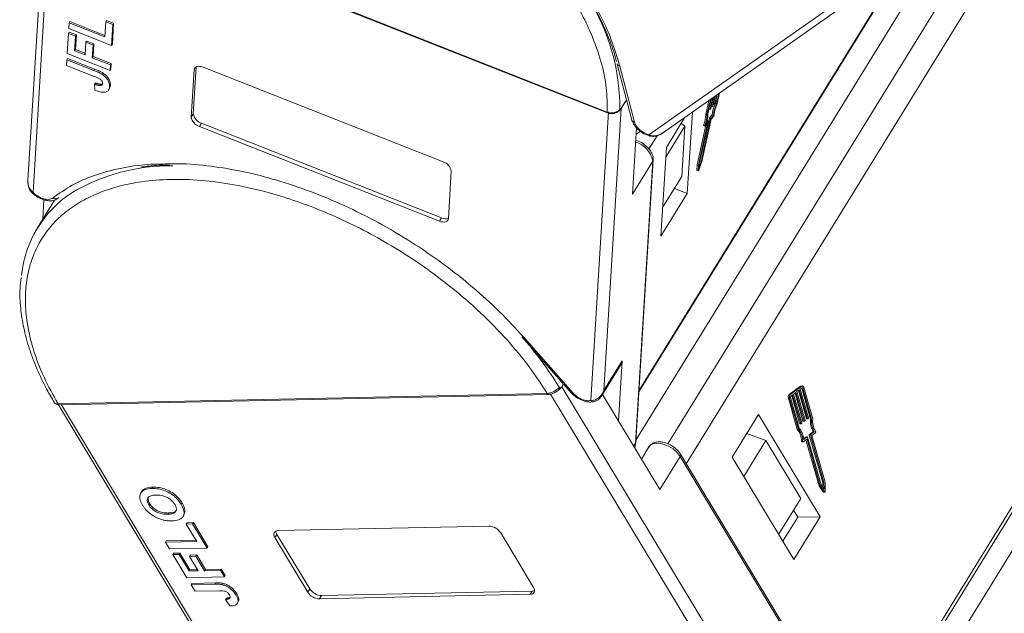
# Model space of a CAD drawing. Header units: millimetres. Extents: x 3152 to 4623, y 378 to 1412.
# Tile 25 of 45: x 4013 to 4086, y 1213 to 1257. Entities that reach past the tile are written whole.
import ezdxf

# ---------------------------------------------------------------- set-up
doc = ezdxf.new("R2010")
doc.units = ezdxf.units.MM

msp = doc.modelspace()

# ---------------------------------------------------------------- linework, layer by layer
at = {"color": 7, "linetype": 'Continuous', "lineweight": 15}
for p, q in [((4015.2, 1266.144), (4013.879, 1244.641)), ((4014.257, 1243.77), (4015.612, 1265.822)), ((4015.524, 1265.909), (4056.596, 1249.694)), ((4015.539, 1265.851), (4056.611, 1249.636)), ((4058.934, 1229.063), (4077.922, 1259.864)), ((4077.886, 1259.865), (4058.938, 1229.129)), ((4076.6, 1259.926), (4059.677, 1248.024)), ((4060.672, 1248.143), (4077.142, 1259.727)), ((4078.646, 1257.828), (4058.715, 1225.496)), ((4080.865, 1257.346), (4061.061, 1225.221)), ((4062.43, 1223.758), (4083.096, 1257.282)), ((4016.913, 1256.277), (4016.887, 1255.857)), ((4016.913, 1256.277), (4016.973, 1256.374)), ((4019.546, 1255.238), (4016.913, 1256.277)), ((4016.973, 1256.374), (4019.553, 1255.356)), ((4019.615, 1256.358), (4019.546, 1255.238)), ((4019.615, 1256.358), (4019.675, 1256.456)), ((4020.142, 1256.151), (4019.615, 1256.358)), ((4019.675, 1256.456), (4020.201, 1256.248)), ((4020.201, 1256.248), (4020.107, 1254.707)), ((4020.142, 1256.151), (4020.201, 1256.248)), ((4016.865, 1255.493), (4016.774, 1254.008)), ((4016.865, 1255.493), (4016.925, 1255.59)), ((4017.391, 1255.285), (4016.865, 1255.493)), ((4016.887, 1255.857), (4020.047, 1254.609)), ((4016.925, 1255.59), (4017.451, 1255.382)), ((4020.047, 1254.609), (4020.142, 1256.151)), ((4017.326, 1254.22), (4017.391, 1255.285)), ((4017.451, 1255.382), (4017.386, 1254.317)), ((4017.391, 1255.285), (4017.451, 1255.382)), ((4018.152, 1254.841), (4018.096, 1253.916)), ((4018.152, 1254.841), (4018.212, 1254.938)), ((4018.679, 1254.633), (4018.152, 1254.841)), ((4018.212, 1254.938), (4018.739, 1254.73)), ((4016.774, 1254.008), (4019.933, 1252.76)), ((4017.326, 1254.22), (4017.386, 1254.317)), ((4018.096, 1253.916), (4017.326, 1254.22)), ((4017.386, 1254.317), (4018.103, 1254.034)), ((4018.622, 1253.708), (4018.679, 1254.633)), ((4018.679, 1254.633), (4018.739, 1254.73)), ((4018.739, 1254.73), (4018.682, 1253.806)), ((4020.107, 1254.707), (4020.047, 1254.609)), ((4016.746, 1253.559), (4016.72, 1253.139)), ((4016.746, 1253.559), (4016.806, 1253.657)), ((4018.738, 1252.773), (4016.746, 1253.559)), ((4016.806, 1253.657), (4018.798, 1252.87)), ((4018.622, 1253.708), (4018.682, 1253.806)), ((4019.959, 1253.18), (4018.622, 1253.708)), ((4018.682, 1253.806), (4020.019, 1253.278)), ((4016.72, 1253.139), (4018.765, 1252.332)), ((4018.798, 1252.87), (4018.738, 1252.773)), ((4019.396, 1252.585), (4019.336, 1252.488)), ((4019.933, 1252.76), (4019.959, 1253.18)), ((4019.993, 1252.857), (4019.933, 1252.76)), ((4019.959, 1253.18), (4020.019, 1253.278)), ((4020.019, 1253.278), (4019.993, 1252.857)), ((4025.925, 1249.322), (4026.14, 1252.819)), ((4026.288, 1253.034), (4026.075, 1249.565)), ((4026.265, 1253.022), (4026.14, 1252.819)), ((4026.798, 1253.006), (4044.492, 1246.021)), ((4057.343, 1253.246), (4057.345, 1253.238)), ((4057.345, 1253.238), (4058.422, 1249.098)), ((4057.534, 1253.083), (4058.611, 1248.943)), ((4018.852, 1251.844), (4018.792, 1251.747)), ((4018.792, 1251.747), (4018.807, 1251.311)), ((4019.249, 1251.746), (4019.189, 1251.649)), ((4019.833, 1251.333), (4019.893, 1251.43)), ((4019.962, 1251.667), (4019.902, 1251.57)), ((4057.625, 1249.948), (4058.03, 1250.605)), ((4064.089, 1250.547), (4063.861, 1249.519)), ((4064.211, 1250.632), (4063.956, 1249.482)), ((4064.256, 1250.664), (4064.013, 1249.571)), ((4064.182, 1249.91), (4064.366, 1250.741)), ((4064.41, 1250.772), (4064.231, 1249.966)), ((4064.356, 1250.106), (4064.521, 1250.85)), ((4064.565, 1250.881), (4064.405, 1250.162)), ((4064.53, 1250.302), (4064.675, 1250.959)), ((4064.719, 1250.99), (4064.579, 1250.358)), ((4064.659, 1250.299), (4064.83, 1251.067)), ((4064.702, 1250.322), (4064.874, 1251.098)), ((4056.693, 1249.711), (4055.385, 1228.421)), ((4056.347, 1229.146), (4057.625, 1249.948)), ((4056.596, 1249.694), (4056.598, 1249.693)), ((4057.474, 1249.789), (4057.475, 1249.789)), ((4057.475, 1249.79), (4057.486, 1249.798)), ((4057.526, 1249.88), (4057.625, 1249.948)), ((4062.508, 1243.692), (4062.877, 1249.694)), ((4064.093, 1249.93), (4064.182, 1249.894)), ((4064.096, 1249.944), (4064.182, 1249.91)), ((4064.213, 1249.926), (4064.188, 1249.898)), ((4064.267, 1250.126), (4064.356, 1250.09)), ((4064.27, 1250.14), (4064.356, 1250.106)), ((4064.387, 1250.122), (4064.362, 1250.094)), ((4064.441, 1250.322), (4064.53, 1250.286)), ((4064.444, 1250.336), (4064.53, 1250.302)), ((4064.561, 1250.318), (4064.536, 1250.29)), ((4064.571, 1250.334), (4064.659, 1250.299)), ((4104.773, 1250.328), (4075.264, 1202.46)), ((4075.4, 1202.235), (4104.813, 1249.948)), ((4026.075, 1249.565), (4025.925, 1249.322)), ((4056.611, 1249.636), (4056.613, 1249.635)), ((4058.427, 1249.082), (4058.422, 1249.098)), ((4062.333, 1249.311), (4060.961, 1247.086)), ((4064.079, 1249.026), (4063.375, 1245.853)), ((4064.133, 1249.232), (4063.429, 1246.058)), ((4063.524, 1246.021), (4064.228, 1249.194)), ((4063.569, 1246.056), (4064.26, 1249.171)), ((4063.861, 1249.519), (4063.956, 1249.482)), ((4063.88, 1248.822), (4064.072, 1249.038)), ((4063.977, 1249.076), (4063.945, 1249.04)), ((4063.977, 1249.076), (4064.072, 1249.038)), ((4064.078, 1249.042), (4063.983, 1249.079)), ((4064.133, 1249.232), (4064.228, 1249.194)), ((4064.343, 1249.488), (4064.151, 1249.272)), ((4064.151, 1249.272), (4064.246, 1249.234)), ((4064.246, 1249.234), (4064.438, 1249.451)), ((4064.26, 1249.171), (4064.452, 1249.388)), ((4064.343, 1249.488), (4064.438, 1249.451)), ((4026.68, 1248.879), (4026.53, 1248.635)), ((4044.224, 1241.65), (4026.53, 1248.635)), ((4026.68, 1248.879), (4044.374, 1241.893)), ((4058.754, 1248.55), (4058.453, 1243.652)), ((4058.724, 1248.059), (4059.045, 1248.284)), ((4062.328, 1248.661), (4060.917, 1246.373)), ((4062.062, 1248.871), (4062.328, 1248.661)), ((4062.328, 1248.661), (4062.099, 1244.945)), ((4063.874, 1248.736), (4063.225, 1245.813)), ((4064.006, 1248.865), (4063.32, 1245.776)), ((4063.713, 1248.705), (4063.807, 1248.668)), ((4063.814, 1248.725), (4063.719, 1248.762)), ((4063.819, 1248.675), (4063.999, 1248.877)), ((4063.993, 1248.87), (4064.006, 1248.865)), ((4059.672, 1246.979), (4060.273, 1247.954)), ((4059.739, 1247.928), (4059.745, 1247.927)), ((4076.262, 1200.803), (4105.126, 1247.626)), ((4060.961, 1247.086), (4060.559, 1240.53)), ((4058.453, 1243.652), (4059.953, 1246.085)), ((4059.953, 1246.085), (4058.675, 1225.283)), ((4058.709, 1225.387), (4059.986, 1246.188)), ((4063.355, 1245.436), (4063.569, 1246.056)), ((4063.367, 1245.565), (4063.524, 1246.021)), ((4063.429, 1246.058), (4063.404, 1245.987)), ((4063.429, 1246.058), (4063.524, 1246.021)), ((4045.097, 1245.334), (4044.883, 1241.837)), ((4063.225, 1245.813), (4063.215, 1245.422)), ((4063.309, 1245.384), (4063.215, 1245.422)), ((4063.219, 1245.408), (4063.313, 1245.371)), ((4063.225, 1245.813), (4063.32, 1245.776)), ((4063.32, 1245.776), (4063.309, 1245.384)), ((4063.375, 1245.853), (4063.367, 1245.565)), ((4060.689, 1242.658), (4062.099, 1244.945)), ((4061.558, 1244.067), (4062.508, 1243.692)), ((4015.838, 1243.2), (4014.586, 1241.169)), ((4015.062, 1243.228), (4014.974, 1241.798)), ((4060.559, 1240.53), (4062.508, 1243.692)), ((4044.374, 1241.893), (4044.224, 1241.65)), ((4050.315, 1233.122), (4053.972, 1228.972)), ((4050.428, 1233.11), (4054.085, 1228.96)), ((4056.203, 1228.793), (4057.625, 1231.1)), ((4057.697, 1231.336), (4056.347, 1229.146)), ((4057.426, 1226.929), (4057.697, 1231.336)), ((4053.071, 1229.381), (4053.248, 1229.434)), ((4053.248, 1229.434), (4053.378, 1229.646)), ((4067.676, 1205.49), (4053.248, 1229.434)), ((4070.861, 1229.474), (4070.017, 1228.851)), ((4070.945, 1229.475), (4070.1, 1228.853)), ((4070.978, 1229.359), (4070.837, 1229.255)), ((4070.861, 1229.474), (4070.945, 1229.475)), ((4070.99, 1229.492), (4070.907, 1229.49)), ((4070.946, 1229.325), (4070.943, 1229.333)), ((4071.03, 1229.326), (4070.946, 1229.325)), ((4070.946, 1229.325), (4071.594, 1227.048)), ((4071.677, 1227.05), (4071.03, 1229.326)), ((4071.758, 1227.065), (4071.1, 1229.378)), ((4016.102, 1228.164), (4052.181, 1228.941)), ((4016.212, 1228.089), (4052.291, 1228.867)), ((4052.181, 1228.941), (4052.182, 1228.941)), ((4052.423, 1228.885), (4067.16, 1204.429)), ((4056.347, 1229.146), (4056.163, 1228.763)), ((4056.253, 1228.875), (4060.483, 1221.856)), ((4069.961, 1228.599), (4070.045, 1228.6)), ((4069.961, 1228.599), (4070.619, 1226.285)), ((4070.1, 1228.853), (4070.017, 1228.851)), ((4070.045, 1228.6), (4070.702, 1226.287)), ((4070.115, 1228.652), (4070.762, 1226.375)), ((4070.274, 1228.84), (4070.133, 1228.736)), ((4070.205, 1228.789), (4070.792, 1226.724)), ((4070.875, 1226.726), (4070.274, 1228.84)), ((4070.52, 1229.022), (4070.345, 1228.892)), ((4070.345, 1228.892), (4070.946, 1226.778)), ((4070.451, 1228.971), (4071.038, 1226.906)), ((4071.122, 1226.907), (4070.52, 1229.022)), ((4070.767, 1229.203), (4070.591, 1229.073)), ((4070.591, 1229.073), (4071.192, 1226.959)), ((4070.697, 1229.152), (4071.285, 1227.087)), ((4071.368, 1227.089), (4070.767, 1229.203)), ((4070.837, 1229.255), (4071.438, 1227.141)), ((4016.1, 1228.164), (4016.102, 1228.164)), ((4016.125, 1228.097), (4031.243, 1203.008)), ((4031.681, 1202.654), (4016.352, 1228.092)), ((4055.592, 1228.319), (4055.61, 1228.322)), ((4067.763, 1227.396), (4065.814, 1224.233)), ((4072.311, 1219.849), (4067.763, 1227.396)), ((4070.792, 1226.724), (4070.875, 1226.726)), ((4070.81, 1226.705), (4070.894, 1226.707)), ((4070.936, 1226.736), (4070.901, 1226.71)), ((4071.038, 1226.906), (4071.122, 1226.907)), ((4071.057, 1226.887), (4071.14, 1226.888)), ((4071.183, 1226.917), (4071.148, 1226.891)), ((4071.285, 1227.087), (4071.368, 1227.089)), ((4071.303, 1227.068), (4071.386, 1227.07)), ((4071.429, 1227.099), (4071.394, 1227.073)), ((4071.594, 1227.048), (4071.677, 1227.05)), ((4066.887, 1225.974), (4068.291, 1225.463)), ((4066.91, 1226.012), (4066.946, 1225.953)), ((4070.619, 1226.285), (4070.702, 1226.287)), ((4071.265, 1225.736), (4071.072, 1225.594)), ((4071.076, 1225.537), (4071.348, 1225.738)), ((4071.265, 1225.736), (4071.348, 1225.738)), ((4071.355, 1225.741), (4071.272, 1225.739)), ((4071.374, 1225.722), (4072.373, 1222.208)), ((4071.502, 1225.875), (4071.585, 1225.877)), ((4071.502, 1225.875), (4072.501, 1222.361)), ((4071.783, 1226.118), (4071.511, 1225.918)), ((4071.511, 1225.918), (4071.594, 1225.919)), ((4072.584, 1222.363), (4071.585, 1225.877)), ((4071.594, 1225.919), (4071.866, 1226.12)), ((4071.68, 1225.842), (4071.952, 1226.042)), ((4072.661, 1222.391), (4071.68, 1225.842)), ((4071.783, 1226.118), (4071.866, 1226.12)), ((4058.675, 1225.283), (4058.545, 1225.072)), ((4058.675, 1225.283), (4058.645, 1224.907)), ((4059.681, 1225), (4059.128, 1224.104)), ((4068.291, 1225.463), (4066.664, 1222.823)), ((4068.291, 1225.463), (4070.869, 1221.186)), ((4071.001, 1225.442), (4070.917, 1225.44)), ((4070.958, 1225.374), (4071.041, 1225.376)), ((4071.056, 1225.382), (4071.311, 1225.569)), ((4071.259, 1225.531), (4072.226, 1222.13)), ((4071.287, 1225.552), (4071.337, 1225.553)), ((4071.337, 1225.553), (4072.309, 1222.132)), ((4060.483, 1221.856), (4061.983, 1224.289)), ((4061.983, 1224.289), (4076.411, 1200.345)), ((4076.433, 1200.52), (4062.005, 1224.464)), ((4065.814, 1224.233), (4070.362, 1216.686)), ((4072.226, 1222.13), (4072.309, 1222.132)), ((4072.226, 1222.13), (4072.529, 1221.676)), ((4072.309, 1222.132), (4072.612, 1221.678)), ((4072.373, 1222.208), (4072.596, 1221.874)), ((4072.501, 1222.361), (4072.584, 1222.363)), ((4072.501, 1222.361), (4072.509, 1222.003)), ((4072.596, 1221.874), (4072.584, 1222.363)), ((4072.677, 1221.726), (4072.661, 1222.391)), ((4022.266, 1221.7), (4022.206, 1221.603)), ((4023.105, 1222.025), (4023.045, 1221.928)), ((4072.612, 1221.678), (4072.529, 1221.676)), ((4072.556, 1221.659), (4072.639, 1221.661)), ((4022.798, 1220.716), (4022.858, 1220.813)), ((4025.241, 1220.866), (4025.181, 1220.768)), ((4069.241, 1218.546), (4070.869, 1221.186)), ((4024.246, 1220.122), (4024.186, 1220.025)), ((4025.317, 1219.86), (4025.377, 1219.957)), ((4070.338, 1220.325), (4070.646, 1219.813)), ((4025.56, 1219.303), (4025.62, 1219.4)), ((4026.022, 1219.313), (4025.56, 1219.303)), ((4025.56, 1219.303), (4026.337, 1218.013)), ((4025.62, 1219.4), (4026.082, 1219.41)), ((4026.022, 1219.313), (4026.082, 1219.41)), ((4027.091, 1217.539), (4026.022, 1219.313)), ((4026.082, 1219.41), (4027.151, 1217.636)), ((4032.342, 1218.819), (4047.884, 1219.154)), ((4070.646, 1219.813), (4069.55, 1218.034)), ((4070.362, 1216.686), (4072.311, 1219.849)), ((4070.646, 1219.813), (4072.311, 1219.849)), ((4032.24, 1218.548), (4032.09, 1218.304)), ((4032.24, 1218.548), (4034.666, 1214.522)), ((4048.743, 1218.663), (4051.168, 1214.638)), ((4024.024, 1217.963), (4024.084, 1218.06)), ((4026.337, 1218.013), (4024.024, 1217.963)), ((4024.024, 1217.963), (4024.316, 1217.479)), ((4024.084, 1218.06), (4026.28, 1218.107)), ((4034.516, 1214.279), (4032.09, 1218.304)), ((4024.316, 1217.479), (4027.091, 1217.539)), ((4024.568, 1217.06), (4024.628, 1217.157)), ((4025.031, 1217.07), (4024.568, 1217.06)), ((4024.568, 1217.06), (4025.598, 1215.35)), ((4024.628, 1217.157), (4025.091, 1217.167)), ((4025.031, 1217.07), (4025.091, 1217.167)), ((4025.769, 1215.844), (4025.031, 1217.07)), ((4025.091, 1217.167), (4025.829, 1215.941)), ((4025.804, 1216.923), (4025.864, 1217.02)), ((4025.864, 1217.02), (4026.327, 1217.03)), ((4026.267, 1216.933), (4026.327, 1217.03)), ((4026.327, 1217.03), (4026.968, 1215.966)), ((4027.151, 1217.636), (4027.091, 1217.539)), ((4026.267, 1216.933), (4025.804, 1216.923)), ((4025.804, 1216.923), (4026.445, 1215.859)), ((4026.908, 1215.868), (4026.267, 1216.933)), ((4025.769, 1215.844), (4025.829, 1215.941)), ((4026.445, 1215.859), (4025.769, 1215.844)), ((4025.829, 1215.941), (4026.388, 1215.953)), ((4026.908, 1215.868), (4026.968, 1215.966)), ((4028.082, 1215.894), (4026.908, 1215.868)), ((4026.968, 1215.966), (4028.142, 1215.991)), ((4028.082, 1215.894), (4028.142, 1215.991)), ((4028.374, 1215.41), (4028.082, 1215.894)), ((4028.142, 1215.991), (4028.434, 1215.507)), ((4025.598, 1215.35), (4028.374, 1215.41)), ((4025.909, 1214.834), (4025.969, 1214.931)), ((4027.659, 1214.872), (4025.909, 1214.834)), ((4025.909, 1214.834), (4026.201, 1214.35)), ((4025.969, 1214.931), (4027.719, 1214.969)), ((4027.719, 1214.969), (4027.659, 1214.872)), ((4028.28, 1214.926), (4028.22, 1214.828)), ((4028.434, 1215.507), (4028.374, 1215.41)), ((4026.201, 1214.35), (4027.997, 1214.389)), ((4029.284, 1214.156), (4029.224, 1214.059)), ((4034.666, 1214.522), (4034.516, 1214.279)), ((4050.916, 1214.123), (4035.374, 1213.788)), ((4035.524, 1214.031), (4051.066, 1214.366)), ((4051.066, 1214.366), (4050.916, 1214.123)), ((4028.5, 1213.842), (4028.44, 1213.745)), ((4028.44, 1213.745), (4028.767, 1213.262)), ((4028.787, 1213.886), (4028.746, 1213.818)), ((4029.328, 1213.467), (4029.388, 1213.565)), ((4035.524, 1214.031), (4035.374, 1213.788))]:
    msp.add_line(p, q, dxfattribs=at)
at = {"color": 7, "linetype": 'Continuous', "lineweight": 15, "flags": 128}
for points in [[(4026.14, 1252.819), (4026.157, 1252.899), (4026.198, 1252.967), (4026.261, 1253.019), (4026.344, 1253.055), (4026.443, 1253.071), (4026.555, 1253.069), (4026.675, 1253.047), (4026.798, 1253.006)], [(4056.596, 1249.694), (4056.597, 1249.667), (4056.601, 1249.648), (4056.609, 1249.637), (4056.611, 1249.636)], [(4056.598, 1249.693), (4056.598, 1249.666), (4056.603, 1249.647), (4056.611, 1249.637), (4056.613, 1249.636)], [(4064.188, 1249.898), (4064.186, 1249.896), (4064.184, 1249.894), (4064.182, 1249.894), (4064.181, 1249.896), (4064.181, 1249.898), (4064.18, 1249.901), (4064.181, 1249.905), (4064.182, 1249.91)], [(4064.362, 1250.094), (4064.36, 1250.092), (4064.358, 1250.09), (4064.356, 1250.09), (4064.355, 1250.092), (4064.354, 1250.094), (4064.354, 1250.097), (4064.355, 1250.101), (4064.356, 1250.106)], [(4064.536, 1250.29), (4064.534, 1250.287), (4064.532, 1250.286), (4064.53, 1250.286), (4064.529, 1250.288), (4064.528, 1250.29), (4064.528, 1250.293), (4064.529, 1250.297), (4064.53, 1250.302)], [(4064.072, 1249.038), (4064.074, 1249.041), (4064.076, 1249.042), (4064.078, 1249.042), (4064.079, 1249.041), (4064.08, 1249.038), (4064.08, 1249.035), (4064.08, 1249.031), (4064.079, 1249.026)], [(4063.719, 1248.762), (4063.714, 1248.747), (4063.711, 1248.734), (4063.709, 1248.722), (4063.709, 1248.713), (4063.711, 1248.707), (4063.713, 1248.705)], [(4063.819, 1248.675), (4063.813, 1248.669), (4063.809, 1248.668), (4063.805, 1248.67), (4063.804, 1248.675), (4063.804, 1248.684), (4063.805, 1248.696), (4063.809, 1248.71), (4063.814, 1248.725)], [(4063.999, 1248.877), (4064.001, 1248.879), (4064.003, 1248.881), (4064.005, 1248.88), (4064.006, 1248.879), (4064.007, 1248.877), (4064.007, 1248.874), (4064.007, 1248.87), (4064.006, 1248.865)], [(4063.215, 1245.422), (4063.215, 1245.413), (4063.219, 1245.408), (4063.219, 1245.408)], [(4063.355, 1245.436), (4063.348, 1245.418), (4063.341, 1245.402), (4063.333, 1245.388), (4063.325, 1245.378), (4063.318, 1245.372), (4063.313, 1245.371), (4063.31, 1245.375), (4063.309, 1245.384)], [(4014.149, 1243.777), (4014.16, 1243.767), (4014.184, 1243.758), (4014.217, 1243.759), (4014.257, 1243.77)], [(4044.883, 1241.837), (4044.865, 1241.757), (4044.824, 1241.689), (4044.761, 1241.637), (4044.679, 1241.601), (4044.579, 1241.585), (4044.468, 1241.588), (4044.348, 1241.61), (4044.224, 1241.65)], [(4057.625, 1231.1), (4057.627, 1231.104), (4057.697, 1231.336)], [(4070.945, 1229.475), (4070.966, 1229.487), (4070.989, 1229.492), (4071.012, 1229.489), (4071.034, 1229.479), (4071.055, 1229.462), (4071.073, 1229.439), (4071.088, 1229.411), (4071.1, 1229.378)], [(4071.03, 1229.326), (4071.026, 1229.337), (4071.021, 1229.347), (4071.014, 1229.354), (4071.008, 1229.36), (4071, 1229.363), (4070.993, 1229.364), (4070.985, 1229.363), (4070.978, 1229.359)], [(4070.901, 1226.71), (4070.898, 1226.708), (4070.894, 1226.707), (4070.89, 1226.707), (4070.886, 1226.709), (4070.883, 1226.712), (4070.88, 1226.716), (4070.877, 1226.72), (4070.875, 1226.726)], [(4071.148, 1226.891), (4071.144, 1226.889), (4071.14, 1226.888), (4071.136, 1226.889), (4071.133, 1226.891), (4071.129, 1226.893), (4071.126, 1226.897), (4071.124, 1226.902), (4071.122, 1226.907)], [(4071.394, 1227.073), (4071.39, 1227.071), (4071.386, 1227.07), (4071.383, 1227.07), (4071.379, 1227.072), (4071.376, 1227.075), (4071.372, 1227.079), (4071.37, 1227.083), (4071.368, 1227.089)], [(4071.348, 1225.738), (4071.351, 1225.74), (4071.355, 1225.741), (4071.359, 1225.74), (4071.363, 1225.738), (4071.366, 1225.736), (4071.369, 1225.732), (4071.372, 1225.727), (4071.374, 1225.722)], [(4059.681, 1225), (4059.814, 1225.141), (4060.061, 1225.247), (4060.378, 1225.269), (4060.737, 1225.204), (4061.108, 1225.058), (4061.459, 1224.844), (4061.759, 1224.58), (4061.983, 1224.289)], [(4070.917, 1225.44), (4070.919, 1225.424), (4070.922, 1225.409), (4070.928, 1225.396), (4070.935, 1225.385), (4070.944, 1225.378), (4070.954, 1225.375), (4070.958, 1225.374)], [(4071.056, 1225.382), (4071.047, 1225.377), (4071.037, 1225.376), (4071.027, 1225.38), (4071.019, 1225.387), (4071.011, 1225.397), (4071.005, 1225.411), (4071.002, 1225.426), (4071.001, 1225.442)], [(4071.311, 1225.569), (4071.314, 1225.571), (4071.318, 1225.572), (4071.322, 1225.572), (4071.326, 1225.57), (4071.329, 1225.567), (4071.332, 1225.563), (4071.335, 1225.559), (4071.337, 1225.553)], [(4072.677, 1221.726), (4072.676, 1221.707), (4072.671, 1221.69), (4072.664, 1221.676), (4072.655, 1221.666), (4072.644, 1221.661), (4072.632, 1221.662), (4072.622, 1221.667), (4072.612, 1221.678)], [(4032.09, 1218.304), (4032.042, 1218.403), (4032.016, 1218.498), (4032.015, 1218.586), (4032.038, 1218.664), (4032.085, 1218.728), (4032.153, 1218.777), (4032.239, 1218.807), (4032.342, 1218.819)], [(4051.168, 1214.638), (4051.217, 1214.54), (4051.242, 1214.445), (4051.243, 1214.356), (4051.22, 1214.279), (4051.174, 1214.214), (4051.106, 1214.166), (4051.019, 1214.135), (4050.916, 1214.123)], [(4051.066, 1214.366), (4051.169, 1214.378), (4051.246, 1214.404)]]:
    msp.add_lwpolyline(points, dxfattribs=at)
at = {"color": 7, "linetype": 'Continuous', "lineweight": 15}
for centre, radius, start, end in [((4042.557, 1250.043), 14.969, 359.37689, 30.13868), ((4057.567, 1253.315), 0.235, 199.24496, 261.92437), ((4057.34, 1249.926), 0.192, 290.55414, 345.97942), ((4064.129, 1249.988), 0.104, 323.39167, 347.87163), ((4067.331, 1249.159), 3.006, 157.48805, 173.71791), ((4064.303, 1250.184), 0.104, 323.39167, 347.87163), ((4067.453, 1249.117), 3.033, 157.07892, 173.68668), ((4067, 1249.299), 2.515, 156.00064, 175.67559), ((4064.477, 1250.38), 0.104, 323.39167, 347.87163), ((4026.774, 1249.46), 0.86, 189.24791, 253.53031), ((4026.924, 1249.703), 0.86, 189.24791, 253.53031), ((4058.642, 1249.176), 0.235, 203.61638, 262.22356), ((4062.073, 1249.464), 1.789, 336.89923, 1.76424), ((4062.168, 1249.427), 1.789, 336.89923, 1.76424), ((4062.055, 1249.533), 1.959, 338.72381, 1.11011), ((4063.983, 1249.073), 0.00655, 88.59602, 150.83751), ((4064.235, 1249.21), 0.104, 143.39167, 167.87163), ((4064.33, 1249.172), 0.104, 143.39167, 167.87163), ((4064.296, 1249.507), 0.197, 322.81097, 354.67106), ((4058.224, 1245.787), 1.754, 9.77416, 74.65744), ((4059.783, 1248.024), 0.105, 180.15898, 245.27481), ((4044.249, 1245.196), 0.86, 9.24791, 73.53031), ((4059.767, 1246.202), 0.22, 327.82732, 356.20831), ((4024.309, 1231.691), 14.033, 88.98537, 120.84016), ((4021.569, 1236.863), 8.193, 122.92932, 174.30627), ((4015.939, 1243.599), 0.315, 228.16671, 288.43227), ((4015.956, 1243.511), 0.226, 291.44559, 328.55309), ((4044.661, 1242.476), 0.65, 243.76594, 290.06031), ((4050.38, 1233.204), 0.105, 231.34071, 296.64723), ((4028.844, 1214.413), 28.479, 31.70894, 41.03851), ((4052.847, 1229.329), 0.231, 326.44344, 13.09206), ((4070.909, 1229.412), 0.0778, 91.71466, 128.03059), ((4052.297, 1228.994), 0.128, 204.49234, 267.29458), ((4052.298, 1228.994), 0.128, 204.43076, 267.41526), ((4054.038, 1229.054), 0.105, 231.34071, 296.64723), ((4070.195, 1228.679), 0.247, 135.9924, 199.1166), ((4070.278, 1228.681), 0.247, 135.9924, 199.1166), ((4070.193, 1228.679), 0.0824, 135.9924, 199.1166), ((4016.219, 1228.22), 0.131, 205.40302, 266.32747), ((4016.22, 1228.22), 0.131, 205.35552, 266.4314), ((4055.579, 1228.554), 0.235, 214.51493, 273.11516), ((4071.399, 1227.127), 0.0412, 315.9924, 19.1166), ((4070.814, 1226.727), 0.0221, 187.46293, 260.47361), ((4070.907, 1226.764), 0.0412, 315.9924, 19.1166), ((4071.06, 1226.908), 0.0221, 187.46293, 260.47361), ((4071.153, 1226.946), 0.0412, 315.9924, 19.1166), ((4071.307, 1227.09), 0.0221, 187.46293, 260.47361), ((4073.156, 1226.881), 1.571, 173.92167, 209.06777), ((4073.239, 1226.883), 1.571, 173.92167, 209.06777), ((4073.094, 1226.88), 1.349, 172.12233, 212.81485), ((4069.737, 1225.499), 1.182, 357.15457, 41.71855), ((4069.82, 1225.5), 1.182, 357.15457, 41.71855), ((4069.753, 1225.52), 1.323, 0.75454, 40.27989), ((4071.273, 1225.726), 0.013, 91.71466, 128.03059), ((4071.541, 1225.889), 0.0412, 135.9924, 199.1166), ((4071.624, 1225.891), 0.0412, 135.9924, 199.1166), ((4071.89, 1226.101), 0.0854, 316.87754, 34.53798), ((4058.489, 1225.401), 0.22, 327.82577, 356.35333), ((4061.859, 1224.393), 0.161, 319.75558, 26.65544), ((4072.558, 1221.691), 0.0326, 208.22892, 267.43165), ((4047.841, 1218.083), 1.072, 32.76333, 87.67246), ((4032.637, 1218.809), 0.475, 183.25294, 213.31209), ((4035.417, 1214.86), 1.072, 212.76333, 267.67246), ((4035.567, 1215.103), 1.072, 212.76333, 267.67246)]:
    msp.add_arc(centre, radius, start, end, dxfattribs=at)
for points, knots in [([(4015.524, 1265.909), (4015.597, 1266.468), (4015.746, 1267.603), (4016.367, 1269.143), (4017.227, 1270.435), (4018.265, 1271.474), (4019.402, 1272.29), (4020.717, 1272.962), (4022.696, 1273.649), (4024.96, 1274.003), (4027.421, 1274.017), (4029.516, 1273.849), (4031.858, 1273.449), (4034.404, 1272.777), (4036.926, 1271.889), (4039.434, 1270.791), (4041.941, 1269.469), (4044.22, 1268.044), (4046.235, 1266.59), (4047.987, 1265.16), (4049.63, 1263.643), (4051.643, 1261.525), (4053.336, 1259.319), (4054.652, 1257.108), (4055.517, 1255.318), (4056.181, 1253.425), (4056.588, 1251.478), (4056.594, 1250.283), (4056.596, 1249.694)], [0, 0, 0, 0, 0.038862, 0.078912, 0.1200677, 0.1522272, 0.1843815, 0.2172151, 0.2500433, 0.3156185, 0.347778, 0.3799323, 0.4210926, 0.4611415, 0.5, 0.5388632, 0.578912, 0.6200677, 0.6522272, 0.6843815, 0.7172151, 0.7500433, 0.8156185, 0.847778, 0.8799323, 0.9210926, 0.9611404, 1, 1, 1, 1]), ([(4055.456, 1257.739), (4055.644, 1257.407), (4056.093, 1256.61), (4056.647, 1255.356), (4057.071, 1254.249), (4057.229, 1253.619), (4057.276, 1253.436)], [0, 0, 0, 0, 0.22764, 0.547061, 0.868163, 1, 1, 1, 1]), ([(4055.592, 1257.671), (4055.73, 1257.442), (4056.265, 1256.554), (4056.948, 1255.007), (4057.339, 1253.724), (4057.534, 1253.083)], [0, 0, 0, 0, 0.147614, 0.573793, 1, 1, 1, 1]), ([(4018.738, 1252.773), (4018.78, 1252.756), (4018.864, 1252.722), (4018.978, 1252.673), (4019.078, 1252.628), (4019.164, 1252.584), (4019.251, 1252.54), (4019.308, 1252.505), (4019.336, 1252.488)], [0, 0, 0, 0, 0.20827, 0.416707, 0.561481, 0.706573, 0.852825, 1, 1, 1, 1]), ([(4018.798, 1252.87), (4018.84, 1252.853), (4018.924, 1252.819), (4019.038, 1252.771), (4019.138, 1252.725), (4019.224, 1252.682), (4019.311, 1252.637), (4019.367, 1252.603), (4019.396, 1252.585)], [0, 0, 0, 0, 0.20827, 0.416707, 0.561481, 0.706573, 0.852825, 1, 1, 1, 1]), ([(4019.396, 1252.585), (4019.473, 1252.531), (4019.627, 1252.421), (4019.81, 1252.213), (4019.955, 1251.948), (4019.959, 1251.773), (4019.962, 1251.667)], [0, 0, 0, 0, 0.20646, 0.413515, 0.645211, 1, 1, 1, 1]), ([(4019.377, 1251.805), (4019.376, 1251.844), (4019.375, 1251.907), (4019.328, 1252.004), (4019.256, 1252.086), (4019.066, 1252.21), (4018.896, 1252.279), (4018.765, 1252.332)], [0, 0, 0, 0, 0.1893295, 0.3022223, 0.4156123, 0.5487324, 1, 1, 1, 1]), ([(4018.852, 1251.844), (4018.873, 1251.837), (4018.916, 1251.821), (4018.98, 1251.8), (4019.047, 1251.78), (4019.115, 1251.762), (4019.184, 1251.748), (4019.227, 1251.747), (4019.249, 1251.746)], [0, 0, 0, 0, 0.155996, 0.312125, 0.480895, 0.650212, 0.823248, 1, 1, 1, 1]), ([(4019.336, 1252.488), (4019.413, 1252.433), (4019.567, 1252.324), (4019.75, 1252.116), (4019.895, 1251.85), (4019.899, 1251.676), (4019.902, 1251.57)], [0, 0, 0, 0, 0.20646, 0.413515, 0.645211, 1, 1, 1, 1]), ([(4018.792, 1251.747), (4018.813, 1251.739), (4018.856, 1251.724), (4018.92, 1251.703), (4018.987, 1251.683), (4019.055, 1251.665), (4019.124, 1251.651), (4019.167, 1251.65), (4019.189, 1251.649)], [0, 0, 0, 0, 0.1559964, 0.3121249, 0.4808949, 0.6502119, 0.8232477, 1, 1, 1, 1]), ([(4019.902, 1251.57), (4019.894, 1251.513), (4019.878, 1251.383), (4019.764, 1251.226), (4019.549, 1251.15), (4019.221, 1251.166), (4018.97, 1251.254), (4018.807, 1251.311)], [0, 0, 0, 0, 0.155292, 0.353145, 0.543243, 0.704067, 1, 1, 1, 1]), ([(4019.189, 1251.649), (4019.224, 1251.653), (4019.292, 1251.66), (4019.353, 1251.712), (4019.373, 1251.765), (4019.376, 1251.798), (4019.377, 1251.805)], [0, 0, 0, 0, 0.330398, 0.624767, 0.917361, 1, 1, 1, 1]), ([(4019.249, 1251.746), (4019.286, 1251.749), (4019.338, 1251.752), (4019.367, 1251.779), (4019.375, 1251.786)], [0, 0, 0, 0, 0.719442, 1, 1, 1, 1]), ([(4019.962, 1251.667), (4019.958, 1251.608), (4019.953, 1251.52), (4019.899, 1251.458), (4019.881, 1251.438)], [0, 0, 0, 0, 0.672303, 1, 1, 1, 1]), ([(4056.598, 1249.693), (4056.658, 1249.674), (4056.766, 1249.64), (4056.951, 1249.628), (4057.118, 1249.65), (4057.266, 1249.697), (4057.379, 1249.754), (4057.468, 1249.819), (4057.508, 1249.861), (4057.526, 1249.88)], [0, 0, 0, 0, 0.171846, 0.312445, 0.499101, 0.629839, 0.757504, 0.889024, 1, 1, 1, 1]), ([(4056.613, 1249.636), (4056.695, 1249.612), (4056.857, 1249.565), (4057.105, 1249.591), (4057.317, 1249.668), (4057.417, 1249.744), (4057.466, 1249.782)], [0, 0, 0, 0, 0.266668, 0.523609, 0.769492, 1, 1, 1, 1]), ([(4058.427, 1249.082), (4058.474, 1248.961), (4058.568, 1248.72), (4058.895, 1248.369), (4059.305, 1248.078), (4059.599, 1247.977), (4059.745, 1247.927)], [0, 0, 0, 0, 0.25255, 0.5034435, 0.7526147, 1, 1, 1, 1]), ([(4059.738, 1247.928), (4059.836, 1247.913), (4060.033, 1247.883), (4060.339, 1247.959), (4060.578, 1248.064), (4060.692, 1248.169), (4060.725, 1248.199)], [0, 0, 0, 0, 0.278709, 0.567547, 0.874973, 1, 1, 1, 1]), ([(4059.191, 1247.398), (4059.032, 1247.487), (4058.869, 1247.578), (4058.701, 1247.619), (4058.697, 1247.62)], [0, 0, 0, 0, 0.9750283, 1, 1, 1, 1]), ([(4059.677, 1248.024), (4059.778, 1247.989), (4059.991, 1247.914), (4060.331, 1247.967), (4060.567, 1248.055), (4060.66, 1248.138), (4060.669, 1248.147)], [0, 0, 0, 0, 0.3018305, 0.6416516, 0.9639686, 1, 1, 1, 1]), ([(4059.847, 1246.724), (4059.827, 1246.763), (4059.766, 1246.885), (4059.563, 1247.129), (4059.334, 1247.294), (4059.191, 1247.398)], [0, 0, 0, 0, 0.15169, 0.467899, 1, 1, 1, 1]), ([(4059.976, 1246.19), (4059.981, 1246.207), (4060.015, 1246.34), (4059.956, 1246.53), (4059.869, 1246.684), (4059.847, 1246.724)], [0, 0, 0, 0, 0.0966866, 0.7642793, 1, 1, 1, 1]), ([(4015.729, 1243.364), (4016.184, 1243.689), (4017.095, 1244.339), (4018.764, 1245.063), (4020.647, 1245.578), (4022.465, 1245.858), (4023.702, 1245.865), (4024.181, 1245.867)], [0, 0, 0, 0, 0.21249, 0.424995, 0.642574, 0.861658, 1, 1, 1, 1]), ([(4022.263, 1245.647), (4022.437, 1245.672), (4023.089, 1245.767), (4023.801, 1245.777), (4024.323, 1245.784)], [0, 0, 0, 0, 0.267089, 1, 1, 1, 1]), ([(4024.181, 1245.867), (4024.456, 1245.877), (4025.47, 1245.913), (4027.344, 1245.731), (4029.761, 1245.332), (4032.227, 1244.7), (4034.718, 1243.865), (4037.226, 1242.818), (4039.72, 1241.571), (4042.167, 1240.132), (4044.506, 1238.532), (4046.68, 1236.812), (4048.683, 1235.004), (4049.846, 1233.741), (4050.428, 1233.11)], [0, 0, 0, 0, 0.033001, 0.121931, 0.208778, 0.295637, 0.382485, 0.469343, 0.558274, 0.647819, 0.737364, 0.826294, 0.913144, 1, 1, 1, 1]), ([(4016.102, 1228.164), (4015.737, 1228.825), (4014.997, 1230.168), (4014.239, 1232.185), (4013.804, 1234.032), (4013.659, 1235.678), (4013.734, 1237.12), (4014.02, 1238.483), (4014.686, 1240.168), (4015.764, 1241.612), (4017.206, 1242.766), (4018.566, 1243.544), (4020.239, 1244.178), (4022.233, 1244.6), (4024.369, 1244.769), (4026.652, 1244.695), (4029.096, 1244.369), (4031.482, 1243.822), (4033.732, 1243.122), (4035.81, 1242.327), (4037.887, 1241.383), (4040.621, 1239.935), (4043.231, 1238.241), (4045.621, 1236.367), (4047.438, 1234.757), (4049.212, 1232.938), (4050.873, 1230.941), (4051.749, 1229.601), (4052.181, 1228.941)], [0, 0, 0, 0, 0.038862, 0.078912, 0.120068, 0.152227, 0.184382, 0.217215, 0.250043, 0.315618, 0.347778, 0.379932, 0.421093, 0.461142, 0.5, 0.538863, 0.578912, 0.620068, 0.652227, 0.684382, 0.717215, 0.750043, 0.815618, 0.847778, 0.879932, 0.921093, 0.96114, 1, 1, 1, 1]), ([(4013.879, 1244.641), (4013.88, 1244.524), (4013.882, 1244.334), (4013.967, 1244.025), (4014.081, 1243.87), (4014.149, 1243.777)], [0, 0, 0, 0, 0.389203, 0.633943, 1, 1, 1, 1]), ([(4013.882, 1244.641), (4013.883, 1244.536), (4013.884, 1244.312), (4014.012, 1243.993), (4014.179, 1243.841), (4014.257, 1243.77)], [0, 0, 0, 0, 0.3189519, 0.6796238, 1, 1, 1, 1]), ([(4014.165, 1243.763), (4014.225, 1243.705), (4014.352, 1243.584), (4014.589, 1243.425), (4014.851, 1243.292), (4015.125, 1243.199), (4015.394, 1243.15), (4015.646, 1243.149), (4015.87, 1243.195), (4015.982, 1243.265), (4016.039, 1243.3)], [0, 0, 0, 0, 0.1132564, 0.2372412, 0.3621972, 0.4880818, 0.6148509, 0.7424587, 0.8708579, 1, 1, 1, 1]), ([(4015.729, 1243.364), (4015.68, 1243.334), (4015.582, 1243.273), (4015.37, 1243.246), (4015.131, 1243.268), (4014.962, 1243.325), (4014.879, 1243.354)], [0, 0, 0, 0, 0.2455128, 0.5, 0.7544872, 1, 1, 1, 1]), ([(4013.373, 1237.482), (4013.341, 1237.209), (4013.257, 1236.487), (4013.322, 1235.246), (4013.545, 1233.783), (4013.947, 1232.282), (4014.522, 1230.762), (4015.143, 1229.426), (4015.634, 1228.603), (4015.82, 1228.289)], [0, 0, 0, 0, 0.097366, 0.258223, 0.419225, 0.580165, 0.740878, 0.901225, 1, 1, 1, 1]), ([(4052.182, 1228.941), (4052.235, 1228.946), (4052.33, 1228.955), (4052.497, 1229.007), (4052.649, 1229.079), (4052.79, 1229.165), (4052.902, 1229.245), (4052.997, 1229.322), (4053.048, 1229.363), (4053.071, 1229.381)], [0, 0, 0, 0, 0.171846, 0.312445, 0.499101, 0.629839, 0.757504, 0.889024, 1, 1, 1, 1]), ([(4052.293, 1228.867), (4052.35, 1228.872), (4052.461, 1228.883), (4052.68, 1228.964), (4052.821, 1229.052), (4052.911, 1229.109)], [0, 0, 0, 0, 0.270233, 0.530571, 1, 1, 1, 1]), ([(4053.039, 1229.202), (4052.977, 1229.152), (4052.912, 1229.099), (4052.838, 1229.068), (4052.835, 1229.066)], [0, 0, 0, 0, 0.955717, 1, 1, 1, 1]), ([(4053.968, 1228.977), (4054.079, 1228.869), (4054.301, 1228.652), (4054.745, 1228.416), (4055.205, 1228.282), (4055.463, 1228.307), (4055.592, 1228.319)], [0, 0, 0, 0, 0.247376, 0.496545, 0.747442, 1, 1, 1, 1]), ([(4055.385, 1228.421), (4055.478, 1228.425), (4055.674, 1228.433), (4055.963, 1228.596), (4056.204, 1228.838), (4056.299, 1229.044), (4056.347, 1229.146)], [0, 0, 0, 0, 0.2343588, 0.4982155, 0.7484812, 1, 1, 1, 1]), ([(4055.61, 1228.322), (4055.687, 1228.348), (4055.828, 1228.395), (4056.036, 1228.559), (4056.139, 1228.703), (4056.201, 1228.791)], [0, 0, 0, 0, 0.320002, 0.583315, 1, 1, 1, 1]), ([(4015.803, 1228.289), (4015.823, 1228.26), (4015.865, 1228.202), (4015.964, 1228.137), (4016.081, 1228.095), (4016.168, 1228.091), (4016.211, 1228.089)], [0, 0, 0, 0, 0.253684, 0.507909, 0.757896, 1, 1, 1, 1]), ([(4015.811, 1228.283), (4015.83, 1228.259), (4015.864, 1228.214), (4015.965, 1228.172), (4016.053, 1228.167), (4016.1, 1228.164)], [0, 0, 0, 0, 0.32863, 0.630736, 1, 1, 1, 1]), ([(4061.374, 1225.079), (4061.215, 1225.163), (4060.994, 1225.279), (4060.661, 1225.358), (4060.393, 1225.381), (4060.099, 1225.334), (4059.824, 1225.201), (4059.71, 1225.033), (4059.652, 1224.948)], [0, 0, 0, 0, 0.247081, 0.3434298, 0.4997924, 0.6591045, 0.8276543, 1, 1, 1, 1]), ([(4061.999, 1224.463), (4061.989, 1224.483), (4061.936, 1224.585), (4061.744, 1224.81), (4061.517, 1224.975), (4061.374, 1225.079)], [0, 0, 0, 0, 0.0840829, 0.4254924, 1, 1, 1, 1]), ([(4022.339, 1220.7), (4022.301, 1220.767), (4022.186, 1220.971), (4022.095, 1221.302), (4022.178, 1221.619), (4022.441, 1221.843), (4022.763, 1221.916), (4022.99, 1221.925), (4023.045, 1221.928)], [0, 0, 0, 0, 0.101398, 0.306996, 0.506144, 0.685262, 0.924557, 1, 1, 1, 1]), ([(4022.268, 1221.699), (4022.269, 1221.702), (4022.294, 1221.8), (4022.518, 1221.931), (4022.822, 1222.014), (4023.05, 1222.023), (4023.105, 1222.025)], [0, 0, 0, 0, 0.011458, 0.369995, 0.848987, 1, 1, 1, 1]), ([(4023.323, 1221.443), (4023.25, 1221.44), (4023.067, 1221.431), (4022.839, 1221.367), (4022.697, 1221.222), (4022.664, 1221.042), (4022.715, 1220.864), (4022.776, 1220.754), (4022.798, 1220.716)], [0, 0, 0, 0, 0.159697, 0.4009, 0.570524, 0.740194, 0.908408, 1, 1, 1, 1]), ([(4023.045, 1221.928), (4023.12, 1221.927), (4023.346, 1221.927), (4023.744, 1221.863), (4024.231, 1221.674), (4024.664, 1221.391), (4024.983, 1221.072), (4025.121, 1220.86), (4025.181, 1220.768)], [0, 0, 0, 0, 0.101888, 0.307343, 0.492963, 0.678647, 0.860791, 1, 1, 1, 1]), ([(4023.105, 1222.025), (4023.18, 1222.025), (4023.406, 1222.024), (4023.804, 1221.961), (4024.291, 1221.771), (4024.724, 1221.488), (4025.043, 1221.169), (4025.181, 1220.957), (4025.241, 1220.866)], [0, 0, 0, 0, 0.101888, 0.307343, 0.492963, 0.678647, 0.860791, 1, 1, 1, 1]), ([(4024.719, 1220.757), (4024.673, 1220.825), (4024.581, 1220.961), (4024.366, 1221.149), (4024.108, 1221.303), (4023.77, 1221.42), (4023.509, 1221.445), (4023.349, 1221.444), (4023.323, 1221.443)], [0, 0, 0, 0, 0.159091, 0.319451, 0.485991, 0.660682, 0.944289, 1, 1, 1, 1]), ([(4022.767, 1220.172), (4022.734, 1220.203), (4022.669, 1220.265), (4022.587, 1220.357), (4022.513, 1220.445), (4022.45, 1220.529), (4022.391, 1220.614), (4022.356, 1220.671), (4022.339, 1220.7)], [0, 0, 0, 0, 0.185429, 0.37219, 0.527708, 0.683877, 0.841678, 1, 1, 1, 1]), ([(4022.858, 1220.813), (4022.822, 1220.881), (4022.75, 1221.016), (4022.722, 1221.2), (4022.77, 1221.287), (4022.791, 1221.326)], [0, 0, 0, 0, 0.355125, 0.713214, 1, 1, 1, 1]), ([(4022.798, 1220.716), (4022.843, 1220.648), (4022.934, 1220.512), (4023.144, 1220.323), (4023.398, 1220.168), (4023.73, 1220.05), (4023.992, 1220.023), (4024.154, 1220.024), (4024.186, 1220.025)], [0, 0, 0, 0, 0.1591863, 0.3198446, 0.4838385, 0.6563662, 0.9326705, 1, 1, 1, 1]), ([(4024.246, 1220.122), (4024.17, 1220.122), (4023.98, 1220.123), (4023.679, 1220.177), (4023.363, 1220.315), (4023.112, 1220.492), (4022.95, 1220.669), (4022.881, 1220.776), (4022.858, 1220.813)], [0, 0, 0, 0, 0.158617, 0.400864, 0.573059, 0.745486, 0.912985, 1, 1, 1, 1]), ([(4024.186, 1220.025), (4024.258, 1220.028), (4024.46, 1220.039), (4024.703, 1220.118), (4024.829, 1220.299), (4024.84, 1220.497), (4024.776, 1220.658), (4024.727, 1220.744), (4024.719, 1220.757)], [0, 0, 0, 0, 0.159163, 0.441094, 0.61902, 0.796885, 0.968573, 1, 1, 1, 1]), ([(4025.181, 1220.768), (4025.219, 1220.701), (4025.334, 1220.498), (4025.428, 1220.163), (4025.345, 1219.845), (4025.08, 1219.622), (4024.765, 1219.552), (4024.544, 1219.543), (4024.496, 1219.541)], [0, 0, 0, 0, 0.102171, 0.30922, 0.51365, 0.692275, 0.932413, 1, 1, 1, 1]), ([(4025.241, 1220.866), (4025.279, 1220.799), (4025.393, 1220.596), (4025.496, 1220.259), (4025.414, 1220.058), (4025.373, 1219.959)], [0, 0, 0, 0, 0.201609, 0.610172, 1, 1, 1, 1]), ([(4023.722, 1219.638), (4023.638, 1219.667), (4023.468, 1219.724), (4023.155, 1219.879), (4022.917, 1220.038), (4022.783, 1220.158), (4022.767, 1220.172)], [0, 0, 0, 0, 0.250896, 0.502166, 0.940512, 1, 1, 1, 1]), ([(4024.835, 1220.34), (4024.83, 1220.328), (4024.804, 1220.256), (4024.626, 1220.164), (4024.411, 1220.127), (4024.261, 1220.122), (4024.246, 1220.122)], [0, 0, 0, 0, 0.068225, 0.408723, 0.938282, 1, 1, 1, 1]), ([(4024.496, 1219.541), (4024.458, 1219.541), (4024.384, 1219.539), (4024.265, 1219.544), (4024.139, 1219.554), (4024.004, 1219.572), (4023.865, 1219.598), (4023.77, 1219.625), (4023.722, 1219.638)], [0, 0, 0, 0, 0.15395, 0.308181, 0.478699, 0.649961, 0.824203, 1, 1, 1, 1]), ([(4027.659, 1214.872), (4027.696, 1214.872), (4027.771, 1214.873), (4027.873, 1214.871), (4027.965, 1214.866), (4028.048, 1214.857), (4028.132, 1214.847), (4028.191, 1214.835), (4028.22, 1214.828)], [0, 0, 0, 0, 0.20827, 0.416707, 0.561481, 0.706573, 0.852825, 1, 1, 1, 1]), ([(4027.719, 1214.969), (4027.756, 1214.97), (4027.831, 1214.97), (4027.933, 1214.968), (4028.025, 1214.963), (4028.108, 1214.955), (4028.192, 1214.945), (4028.251, 1214.932), (4028.28, 1214.926)], [0, 0, 0, 0, 0.2082698, 0.416707, 0.5614806, 0.7065734, 0.8528245, 1, 1, 1, 1]), ([(4028.22, 1214.828), (4028.305, 1214.803), (4028.476, 1214.751), (4028.736, 1214.602), (4029.015, 1214.371), (4029.145, 1214.177), (4029.224, 1214.059)], [0, 0, 0, 0, 0.20646, 0.413515, 0.645211, 1, 1, 1, 1]), ([(4028.28, 1214.926), (4028.365, 1214.9), (4028.536, 1214.849), (4028.796, 1214.699), (4029.075, 1214.468), (4029.205, 1214.274), (4029.284, 1214.156)], [0, 0, 0, 0, 0.20646, 0.413515, 0.645211, 1, 1, 1, 1]), ([(4028.742, 1214.08), (4028.714, 1214.124), (4028.667, 1214.194), (4028.569, 1214.281), (4028.467, 1214.34), (4028.263, 1214.392), (4028.113, 1214.39), (4027.997, 1214.389)], [0, 0, 0, 0, 0.189329, 0.302222, 0.415612, 0.548732, 1, 1, 1, 1]), ([(4028.746, 1213.818), (4028.764, 1213.839), (4028.798, 1213.879), (4028.797, 1213.965), (4028.77, 1214.034), (4028.747, 1214.072), (4028.742, 1214.08)], [0, 0, 0, 0, 0.330398, 0.624767, 0.917361, 1, 1, 1, 1]), ([(4029.284, 1214.156), (4029.321, 1214.089), (4029.405, 1213.937), (4029.458, 1213.721), (4029.401, 1213.615), (4029.377, 1213.571)], [0, 0, 0, 0, 0.312199, 0.709964, 1, 1, 1, 1]), ([(4028.44, 1213.745), (4028.458, 1213.746), (4028.494, 1213.749), (4028.548, 1213.755), (4028.602, 1213.763), (4028.655, 1213.775), (4028.706, 1213.791), (4028.732, 1213.809), (4028.746, 1213.818)], [0, 0, 0, 0, 0.155996, 0.312125, 0.480895, 0.650212, 0.823248, 1, 1, 1, 1]), ([(4028.5, 1213.842), (4028.518, 1213.844), (4028.554, 1213.846), (4028.608, 1213.852), (4028.662, 1213.86), (4028.715, 1213.872), (4028.766, 1213.888), (4028.792, 1213.906), (4028.806, 1213.915)], [0, 0, 0, 0, 0.155996, 0.312125, 0.480895, 0.650212, 0.823248, 1, 1, 1, 1]), ([(4029.224, 1214.059), (4029.261, 1213.992), (4029.346, 1213.839), (4029.394, 1213.609), (4029.322, 1213.425), (4029.117, 1213.291), (4028.905, 1213.273), (4028.767, 1213.262)], [0, 0, 0, 0, 0.155292, 0.353145, 0.543243, 0.704067, 1, 1, 1, 1])]:
    msp.add_open_spline(points, degree=3, knots=knots, dxfattribs=at)
for points in [[(4057.625, 1249.948), (4057.597, 1249.909), (4057.541, 1249.831), (4057.452, 1249.775), (4057.407, 1249.747)], [(4058.611, 1248.943), (4058.648, 1248.844), (4058.724, 1248.646), (4058.919, 1248.462), (4059.017, 1248.369)], [(4059.017, 1248.369), (4059.12, 1248.293), (4059.326, 1248.139), (4059.56, 1248.062), (4059.677, 1248.024)], [(4014.257, 1243.77), (4014.348, 1243.685), (4014.531, 1243.514), (4014.763, 1243.407), (4014.879, 1243.354)], [(4053.248, 1229.434), (4053.22, 1229.394), (4053.165, 1229.313), (4053.081, 1229.239), (4053.039, 1229.202)], [(4054.085, 1228.96), (4054.179, 1228.866), (4054.368, 1228.679), (4054.618, 1228.562), (4054.743, 1228.503)], [(4054.743, 1228.503), (4054.86, 1228.465), (4055.094, 1228.388), (4055.288, 1228.41), (4055.385, 1228.421)]]:
    msp.add_open_spline(points, degree=3, dxfattribs=at)

doc.saveas('drawing.dxf')
